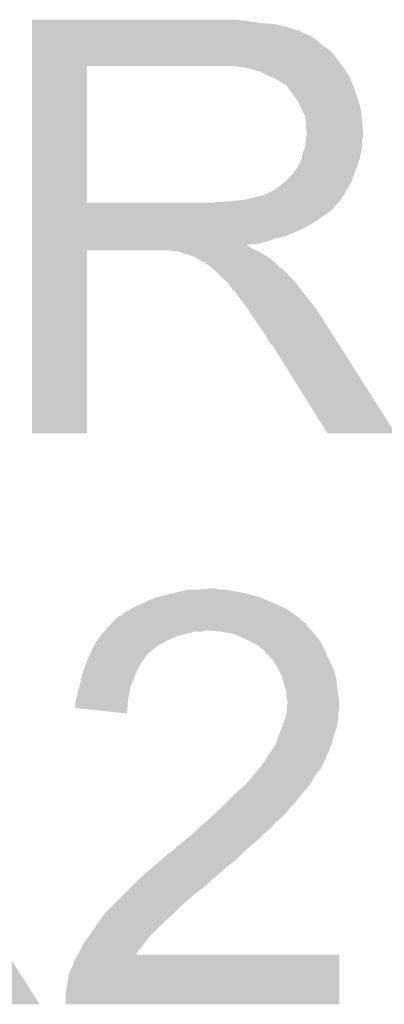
# Model space of a CAD drawing. Extents: x -1.3 to 24.2, y -3.9 to 56.
# Tile 47 of 54: x 14.449 to 15.308, y 34.138 to 36.459. Entities that reach past the tile are written whole.
import ezdxf

# ---------------------------------------------------------------- set-up
doc = ezdxf.new("R2010")
doc.units = 0
doc.layers.add('ETH_WIZ_3_CLICK_V102_GTO', color=11, linetype='CONTINUOUS')

msp = doc.modelspace()

# ---------------------------------------------------------------- linework, layer by layer
at = {"layer": 'ETH_WIZ_3_CLICK_V102_GTO'}
for points in [[(14.478022, 36.45662), (14.478024, 36.45916), (14.98346, 36.45662), (14.95552, 36.45916)], [(14.478022, 36.45154), (14.478022, 36.45662), (15.013938, 36.45154), (14.98346, 36.45662)], [(14.478022, 36.449), (14.478022, 36.45154), (15.0495, 36.449), (15.013938, 36.45154)], [(14.478022, 36.44138), (14.478022, 36.449), (15.079978, 36.44138), (15.0495, 36.449)], [(14.478022, 36.4363), (14.478022, 36.44138), (15.095222, 36.4363), (15.079978, 36.44138)], [(14.478022, 36.43376), (14.478022, 36.4363), (15.107922, 36.43376), (15.095222, 36.4363)], [(14.478022, 36.433736), (14.478022, 36.43376), (15.11046, 36.433736), (15.107922, 36.43376)], [(14.478022, 36.431214), (14.478022, 36.433736), (15.110476, 36.431214), (15.11046, 36.433736)], [(14.478022, 36.42614), (14.478022, 36.431214), (15.12062, 36.42614), (15.110476, 36.431214)], [(14.478022, 36.421058), (14.478022, 36.42614), (15.133322, 36.421058), (15.12062, 36.42614)], [(14.478022, 36.4109), (14.478022, 36.421058), (15.14856, 36.4109), (15.133322, 36.421058)], [(14.478022, 36.3982), (14.478022, 36.4109), (15.1638, 36.3982), (15.14856, 36.4109)], [(14.47802, 36.36264), (14.478022, 36.382958), (15.19936, 36.36264), (15.184122, 36.382958)], [(14.478022, 36.382958), (14.478022, 36.3982), (15.184122, 36.382958), (15.1638, 36.3982)], [(14.47802, 36.34994), (14.47802, 36.36264), (15.209238, 36.34994), (15.19936, 36.36264)], [(14.478012, 36.027382), (14.47802, 36.349918), (14.607542, 36.027382), (14.607542, 36.349918)], [(14.47802, 36.349918), (14.47802, 36.34994), (14.607542, 36.349918), (14.91488, 36.34994)], [(14.986002, 36.34486), (14.952982, 36.34994), (15.213188, 36.34486), (15.209238, 36.34994)], [(15.004636, 36.339778), (14.986002, 36.34486), (15.21714, 36.339778), (15.213188, 36.34486)], [(15.01394, 36.33724), (15.004636, 36.339778), (15.217144, 36.33724), (15.21714, 36.339778)], [(15.013952, 36.337234), (15.01394, 36.33724), (15.217144, 36.337234), (15.217144, 36.33724)], [(15.034256, 36.327082), (15.013952, 36.337234), (15.22476, 36.327082), (15.217144, 36.337234)], [(15.03426, 36.32708), (15.034256, 36.327082), (15.224762, 36.32708), (15.22476, 36.327082)], [(15.05204, 36.31946), (15.03426, 36.32708), (15.22781, 36.31946), (15.224762, 36.32708)], [(15.06051, 36.31438), (15.05204, 36.31946), (15.22984, 36.31438), (15.22781, 36.31946)], [(15.06474, 36.311842), (15.06051, 36.31438), (15.230928, 36.311842), (15.22984, 36.31438)], [(15.072364, 36.30676), (15.06474, 36.311842), (15.233106, 36.30676), (15.230928, 36.311842)], [(15.074904, 36.306752), (15.072364, 36.30676), (15.23311, 36.306752), (15.233106, 36.30676)], [(15.08252, 36.2966), (15.074904, 36.306752), (15.23746, 36.2966), (15.23311, 36.306752)], [(15.09014, 36.28644), (15.08252, 36.2966), (15.240848, 36.28644), (15.23746, 36.2966)], [(15.09921, 36.27374), (15.09014, 36.28644), (15.24508, 36.27374), (15.240848, 36.28644)], [(15.10284, 36.268656), (15.09921, 36.27374), (15.246606, 36.268656), (15.24508, 36.27374)], [(15.113, 36.248338), (15.10284, 36.268656), (15.2527, 36.248338), (15.246606, 36.268656)], [(15.12062, 36.233096), (15.113, 36.248338), (15.254226, 36.233096), (15.2527, 36.248338)], [(15.122072, 36.22294), (15.12062, 36.233096), (15.25524, 36.22294), (15.254226, 36.233096)], [(15.12316, 36.215318), (15.122072, 36.22294), (15.255876, 36.215318), (15.25524, 36.22294)], [(15.123162, 36.202618), (15.12316, 36.215318), (15.256934, 36.202618), (15.255876, 36.215318)], [(15.1257, 36.194996), (15.123162, 36.202618), (15.25757, 36.194996), (15.256934, 36.202618)], [(15.1257, 36.192462), (15.1257, 36.194996), (15.25778, 36.192462), (15.25757, 36.194996)], [(15.120618, 36.156898), (15.12352, 36.177216), (15.25524, 36.156898), (15.25524, 36.177216)], [(15.12352, 36.177216), (15.124246, 36.182296), (15.25524, 36.177216), (15.257778, 36.182296)], [(15.124246, 36.182296), (15.1257, 36.19246), (15.257778, 36.182296), (15.257778, 36.19246)], [(15.1257, 36.19246), (15.1257, 36.192462), (15.257778, 36.19246), (15.25778, 36.192462)], [(15.11554, 36.144198), (15.120618, 36.156898), (15.252698, 36.144198), (15.25524, 36.156898)], [(15.107918, 36.118796), (15.112998, 36.131498), (15.245538, 36.118796), (15.250156, 36.131498)], [(15.112998, 36.1315), (15.11554, 36.144198), (15.250158, 36.1315), (15.252698, 36.144198)], [(15.112998, 36.131498), (15.112998, 36.1315), (15.250156, 36.131498), (15.250158, 36.1315)], [(15.0876, 36.09086), (15.097758, 36.103558), (15.23538, 36.09086), (15.239998, 36.103558)], [(15.097758, 36.103558), (15.100298, 36.1061), (15.239998, 36.103558), (15.240922, 36.1061)], [(15.100298, 36.1061), (15.10284, 36.111178), (15.240922, 36.1061), (15.242768, 36.111178)], [(15.10284, 36.111178), (15.107918, 36.118796), (15.242768, 36.111178), (15.245538, 36.118796)], [(15.071722, 36.075618), (15.074898, 36.078158), (15.22984, 36.075618), (15.230762, 36.078158)], [(15.074898, 36.078158), (15.0876, 36.09086), (15.230762, 36.078158), (15.23538, 36.09086)], [(15.039338, 36.05276), (15.049496, 36.057838), (15.216506, 36.05276), (15.219468, 36.057838)], [(15.049496, 36.057838), (15.071722, 36.075618), (15.219468, 36.057838), (15.22984, 36.075618)], [(14.935198, 36.0299), (14.980918, 36.03498), (15.201898, 36.0299), (15.205286, 36.03498)], [(14.980918, 36.03498), (15.021558, 36.04514), (15.205286, 36.03498), (15.212062, 36.04514)], [(15.024096, 36.04514), (15.031714, 36.050218), (15.212062, 36.04514), (15.215024, 36.050218)], [(15.031714, 36.050218), (15.039338, 36.05276), (15.215024, 36.050218), (15.216506, 36.05276)], [(14.478012, 36.02736), (14.478012, 36.027382), (14.897098, 36.02736), (14.607542, 36.027382)], [(14.478012, 36.017196), (14.478012, 36.02736), (15.1892, 36.017196), (15.19936, 36.02736)], [(14.478012, 36.01466), (14.478012, 36.017196), (15.189176, 36.01466), (15.1892, 36.017196)], [(14.478012, 36.014644), (14.478012, 36.01466), (15.186654, 36.014644), (15.189176, 36.01466)], [(14.478012, 36.009582), (14.478012, 36.014644), (15.184116, 36.009582), (15.186654, 36.014644)], [(14.478012, 35.99434), (14.478012, 36.009582), (15.16126, 35.99434), (15.184116, 36.009582)], [(14.897098, 36.02736), (14.914864, 36.029898), (15.19936, 36.02736), (15.201898, 36.029898)], [(14.914864, 36.029898), (14.91488, 36.0299), (15.201898, 36.029898), (15.201898, 36.0299)], [(14.47801, 35.97148), (14.478012, 35.986718), (15.1257, 35.97148), (15.151098, 35.986718)], [(14.478012, 35.986718), (14.478012, 35.99434), (15.151098, 35.986718), (15.16126, 35.99434)], [(14.47801, 35.96386), (14.47801, 35.97148), (15.11046, 35.96386), (15.1257, 35.97148)], [(14.47801, 35.94862), (14.47801, 35.96386), (15.074898, 35.94862), (15.11046, 35.96386)], [(14.47801, 35.943538), (14.47801, 35.94862), (15.052038, 35.943538), (15.074898, 35.94862)], [(14.47801, 35.93592), (14.47801, 35.943538), (15.031718, 35.93592), (15.052038, 35.943538)], [(14.478, 35.483824), (14.47801, 35.915576), (14.607516, 35.483824), (14.60754, 35.915576)], [(14.47801, 35.93084), (14.47801, 35.93592), (15.008858, 35.93084), (15.031718, 35.93592)], [(14.47801, 35.928262), (14.47801, 35.93084), (14.983494, 35.928262), (15.008858, 35.93084)], [(14.47801, 35.925758), (14.47801, 35.928262), (14.986004, 35.925758), (14.983494, 35.928262)], [(14.47801, 35.923218), (14.47801, 35.925758), (14.991082, 35.923218), (14.986004, 35.925758)], [(14.47801, 35.91814), (14.47801, 35.923218), (14.998698, 35.91814), (14.991082, 35.923218)], [(14.47801, 35.9156), (14.47801, 35.91814), (15.00505, 35.9156), (14.998698, 35.91814)], [(14.47801, 35.915576), (14.47801, 35.9156), (14.60754, 35.915576), (14.800578, 35.9156)], [(14.810738, 35.91306), (14.800578, 35.9156), (15.011402, 35.91306), (15.00505, 35.9156)], [(14.825974, 35.910526), (14.823436, 35.91306), (15.015626, 35.910526), (15.011402, 35.91306)], [(14.828516, 35.91052), (14.825974, 35.910526), (15.015636, 35.91052), (15.015626, 35.910526)], [(14.858998, 35.90036), (14.828516, 35.91052), (15.032568, 35.90036), (15.015636, 35.91052)], [(14.864078, 35.89782), (14.858998, 35.90036), (15.0368, 35.89782), (15.032568, 35.90036)], [(14.869158, 35.89528), (14.864078, 35.89782), (15.039976, 35.89528), (15.0368, 35.89782)], [(14.876778, 35.890202), (14.869158, 35.89528), (15.046324, 35.890202), (15.039976, 35.89528)], [(14.881856, 35.887662), (14.876778, 35.890202), (15.049498, 35.887662), (15.046324, 35.890202)], [(14.884396, 35.88766), (14.881856, 35.887662), (15.0495, 35.88766), (15.049498, 35.887662)], [(14.88694, 35.885122), (14.884396, 35.88766), (15.052038, 35.885122), (15.0495, 35.88766)], [(14.8971, 35.8775), (14.88694, 35.885122), (15.05966, 35.8775), (15.052038, 35.885122)], [(14.900276, 35.87496), (14.8971, 35.8775), (15.0622, 35.87496), (15.05966, 35.8775)], [(14.906628, 35.869878), (14.900276, 35.87496), (15.069822, 35.869878), (15.0622, 35.87496)], [(14.909798, 35.867342), (14.906628, 35.869878), (15.072358, 35.867342), (15.069822, 35.869878)], [(14.932662, 35.844478), (14.909798, 35.867342), (15.09522, 35.844478), (15.072358, 35.867342)], [(14.940278, 35.83686), (14.932662, 35.844478), (15.100936, 35.83686), (15.09522, 35.844478)], [(14.947898, 35.826698), (14.940278, 35.83686), (15.108558, 35.826698), (15.100936, 35.83686)], [(14.94917, 35.82416), (14.947898, 35.826698), (15.11046, 35.82416), (15.108558, 35.826698)], [(14.950434, 35.821636), (14.94917, 35.82416), (15.112424, 35.821636), (15.11046, 35.82416)], [(14.95297, 35.82162), (14.950434, 35.821636), (15.112436, 35.82162), (15.112424, 35.821636)], [(14.968216, 35.8013), (14.95297, 35.82162), (15.12824, 35.8013), (15.112436, 35.82162)], [(14.98346, 35.78098), (14.968216, 35.8013), (15.144496, 35.78098), (15.12824, 35.8013)], [(14.986848, 35.775898), (14.98346, 35.78098), (15.14856, 35.775898), (15.144496, 35.78098)], [(15.005474, 35.74796), (14.986848, 35.775898), (15.16634, 35.74796), (15.14856, 35.775898)], [(15.01394, 35.73526), (15.005474, 35.74796), (15.174398, 35.73526), (15.16634, 35.74796)], [(15.02664, 35.717482), (15.01394, 35.73526), (15.185678, 35.717482), (15.174398, 35.73526)], [(15.0368, 35.699698), (15.02664, 35.717482), (15.19696, 35.699698), (15.185678, 35.717482)], [(15.03934, 35.694626), (15.0368, 35.699698), (15.200178, 35.694626), (15.19696, 35.699698)], [(15.044414, 35.69208), (15.03934, 35.694626), (15.201794, 35.69208), (15.200178, 35.694626)], [(15.046962, 35.687), (15.044414, 35.69208), (15.205016, 35.687), (15.201794, 35.69208)], [(15.17396, 35.48381), (15.046962, 35.687), (15.33393, 35.48381), (15.205016, 35.687)], [(14.607516, 35.4838), (14.478, 35.483824), (14.607516, 35.4838), (14.607516, 35.483824)], [(15.333936, 35.4838), (15.33393, 35.48381), (15.333936, 35.4838), (15.17396, 35.48381)], [(14.7828, 35.10026), (14.81328, 35.10788), (15.004418, 35.10026), (14.97584, 35.10788)], [(14.81328, 35.10788), (14.82344, 35.11042), (14.97584, 35.10788), (14.960602, 35.11042)], [(14.82344, 35.11042), (14.846302, 35.1155), (14.960602, 35.11042), (14.930122, 35.1155)], [(14.8717, 35.1155), (14.897098, 35.11804), (14.919962, 35.1155), (14.909802, 35.11804)], [(14.719296, 35.07486), (14.732, 35.07994), (15.067282, 35.07486), (15.05543, 35.07994)], [(14.732, 35.07994), (14.74724, 35.08756), (15.05543, 35.07994), (15.03765, 35.08756)], [(14.74724, 35.08756), (14.76502, 35.095182), (15.03765, 35.08756), (15.019864, 35.095182)], [(14.76502, 35.095182), (14.773906, 35.09772), (15.019864, 35.095182), (15.013942, 35.09772)], [(14.773906, 35.09772), (14.7828, 35.10026), (15.013942, 35.09772), (15.004418, 35.10026)], [(14.68882, 35.054544), (14.696444, 35.062162), (15.09928, 35.054544), (15.088616, 35.062162)], [(14.696444, 35.062162), (14.701518, 35.0647), (15.088616, 35.062162), (15.085062, 35.0647)], [(14.701518, 35.0647), (14.706598, 35.06724), (15.085062, 35.0647), (15.080618, 35.06724)], [(14.706598, 35.06724), (14.719296, 35.07486), (15.080618, 35.06724), (15.067282, 35.07486)], [(14.65834, 35.02914), (14.665942, 35.036742), (15.125704, 35.02914), (15.123164, 35.036742)], [(14.665942, 35.036742), (14.66596, 35.03676), (15.123164, 35.036742), (15.120624, 35.03676)], [(14.66596, 35.03676), (14.668502, 35.039302), (15.120624, 35.03676), (15.118078, 35.039302)], [(14.668502, 35.039302), (14.681204, 35.052), (15.118078, 35.039302), (15.10284, 35.052)], [(14.681204, 35.052), (14.68882, 35.054544), (15.10284, 35.052), (15.09928, 35.054544)], [(14.639292, 35.00628), (14.647756, 35.01644), (14.820898, 35.00628), (14.861538, 35.01644)], [(14.647756, 35.01644), (14.649872, 35.018978), (14.879316, 35.01644), (14.884396, 35.018978)], [(14.649872, 35.018978), (14.649874, 35.01898), (14.884396, 35.018978), (14.892022, 35.01898)], [(14.649874, 35.01898), (14.658338, 35.029138), (15.13586, 35.01898), (15.125706, 35.029138)], [(14.658338, 35.029138), (14.65834, 35.02914), (15.125706, 35.029138), (15.125704, 35.02914)], [(14.922502, 35.01644), (14.892022, 35.01898), (15.1384, 35.01644), (15.13586, 35.01898)], [(14.922514, 35.016438), (14.922502, 35.01644), (15.1384, 35.016438), (15.1384, 35.01644)], [(14.950438, 35.01136), (14.922514, 35.016438), (15.142212, 35.01136), (15.1384, 35.016438)], [(14.963986, 35.00628), (14.950438, 35.01136), (15.146022, 35.00628), (15.142212, 35.01136)], [(14.624232, 34.98342), (14.63149, 34.99612), (14.775184, 34.98342), (14.79804, 34.99612)], [(14.63149, 34.99612), (14.63294, 34.998656), (14.79804, 34.99612), (14.803744, 34.998656)], [(14.63294, 34.998656), (14.639292, 35.00628), (14.803744, 34.998656), (14.820898, 35.00628)], [(14.97076, 35.00374), (14.963986, 35.00628), (15.148562, 35.00374), (15.146022, 35.00628)], [(14.980924, 34.998658), (14.97076, 35.00374), (15.153642, 34.998658), (15.148562, 35.00374)], [(15.006318, 34.98596), (14.980924, 34.998658), (15.16126, 34.98596), (15.153642, 34.998658)], [(15.006322, 34.985958), (15.006318, 34.98596), (15.16126, 34.985958), (15.16126, 34.98596)], [(15.01648, 34.97834), (15.006322, 34.985958), (15.164724, 34.97834), (15.16126, 34.985958)], [(14.611056, 34.95548), (14.614574, 34.9631), (14.7447, 34.95548), (14.74978, 34.9631)], [(14.614574, 34.9631), (14.615746, 34.965638), (14.74978, 34.9631), (14.75232, 34.965638)], [(14.615746, 34.965638), (14.62278, 34.980878), (14.75232, 34.965638), (14.771914, 34.980878)], [(14.62278, 34.980878), (14.624232, 34.98342), (14.771914, 34.980878), (14.775184, 34.98342)], [(15.024096, 34.973258), (15.01648, 34.97834), (15.167034, 34.973258), (15.164724, 34.97834)], [(15.026638, 34.968184), (15.024096, 34.973258), (15.16934, 34.968184), (15.167034, 34.973258)], [(15.036802, 34.95802), (15.026638, 34.968184), (15.17396, 34.95802), (15.16934, 34.968184)], [(14.600284, 34.92754), (14.606632, 34.945318), (14.72692, 34.92754), (14.737078, 34.945318)], [(14.606632, 34.945318), (14.60754, 34.947858), (14.737078, 34.945318), (14.738982, 34.947858)], [(14.60754, 34.947858), (14.611056, 34.95548), (14.738982, 34.947858), (14.7447, 34.95548)], [(15.044418, 34.950402), (15.036802, 34.95802), (15.177478, 34.950402), (15.17396, 34.95802)], [(15.05712, 34.930078), (15.044418, 34.950402), (15.18686, 34.930078), (15.177478, 34.950402)], [(14.594842, 34.9123), (14.600284, 34.92754), (14.720388, 34.9123), (14.72692, 34.92754)], [(15.05966, 34.925), (15.05712, 34.930078), (15.189202, 34.925), (15.18686, 34.930078)], [(15.06728, 34.909762), (15.05966, 34.925), (15.193554, 34.909762), (15.189202, 34.925)], [(14.588066, 34.884358), (14.5923, 34.89706), (14.70914, 34.884358), (14.71422, 34.89706)], [(14.5923, 34.89706), (14.594418, 34.90976), (14.71422, 34.89706), (14.7193, 34.90976)], [(14.594418, 34.90976), (14.594842, 34.9123), (14.7193, 34.90976), (14.720388, 34.9123)], [(15.067918, 34.907218), (15.06728, 34.909762), (15.19428, 34.907218), (15.193554, 34.909762)], [(15.072362, 34.88944), (15.067918, 34.907218), (15.196504, 34.88944), (15.19428, 34.907218)], [(14.58468, 34.86912), (14.587222, 34.88182), (14.7066, 34.86912), (14.708716, 34.88182)], [(14.587222, 34.88182), (14.588066, 34.884358), (14.708716, 34.88182), (14.70914, 34.884358)], [(15.077438, 34.874202), (15.072362, 34.88944), (15.198408, 34.874202), (15.196504, 34.88944)], [(15.07744, 34.861502), (15.077438, 34.874202), (15.199996, 34.861502), (15.198408, 34.874202)], [(14.5796, 34.848802), (14.58087, 34.853882), (14.703632, 34.848802), (14.70406, 34.853882)], [(14.5796, 34.836122), (14.5796, 34.848802), (14.702566, 34.836122), (14.703632, 34.848802)], [(14.58087, 34.853882), (14.58468, 34.86912), (14.70406, 34.853882), (14.7066, 34.86912)], [(15.07998, 34.851342), (15.07744, 34.861502), (15.201266, 34.851342), (15.199996, 34.861502)], [(15.079724, 34.846258), (15.07998, 34.848798), (15.2019, 34.846258), (15.201584, 34.848798)], [(15.07998, 34.848798), (15.07998, 34.851342), (15.201584, 34.848798), (15.201266, 34.851342)], [(14.701496, 34.823402), (14.5796, 34.836122), (14.701496, 34.823402), (14.702566, 34.836122)], [(15.07363, 34.8107), (15.07744, 34.823402), (15.19936, 34.8107), (15.19936, 34.823402)], [(15.07744, 34.823402), (15.077692, 34.825938), (15.19936, 34.823402), (15.19936, 34.825938)], [(15.077692, 34.825938), (15.078708, 34.836098), (15.19936, 34.825938), (15.2019, 34.836098)], [(15.078708, 34.836098), (15.079724, 34.846258), (15.2019, 34.836098), (15.2019, 34.846258)], [(15.06982, 34.797998), (15.07363, 34.8107), (15.197544, 34.797998), (15.19936, 34.8107)], [(15.05966, 34.7726), (15.067786, 34.792916), (15.1892, 34.7726), (15.196818, 34.792916)], [(15.067786, 34.792916), (15.06982, 34.797998), (15.196818, 34.792916), (15.197544, 34.797998)], [(15.052886, 34.752278), (15.059658, 34.772598), (15.184118, 34.752278), (15.1892, 34.772598)], [(15.059658, 34.772598), (15.05966, 34.7726), (15.1892, 34.772598), (15.1892, 34.7726)], [(15.037644, 34.729416), (15.03934, 34.73196), (15.17396, 34.729416), (15.176494, 34.73196)], [(15.03934, 34.731962), (15.05204, 34.74974), (15.176496, 34.731962), (15.183164, 34.74974)], [(15.03934, 34.73196), (15.03934, 34.731962), (15.176494, 34.73196), (15.176496, 34.731962)], [(15.05204, 34.74974), (15.052886, 34.752278), (15.183164, 34.74974), (15.184118, 34.752278)], [(15.024106, 34.706576), (15.025368, 34.7091), (15.165076, 34.706576), (15.16634, 34.7091)], [(15.025368, 34.7091), (15.029182, 34.716722), (15.16634, 34.7091), (15.169388, 34.716722)], [(15.029182, 34.716722), (15.032566, 34.7218), (15.169388, 34.716722), (15.17142, 34.7218)], [(15.032566, 34.7218), (15.037644, 34.729416), (15.17142, 34.7218), (15.17396, 34.729416)], [(15.00039, 34.678618), (15.013094, 34.693864), (15.146018, 34.678618), (15.15872, 34.693864)], [(15.013094, 34.693864), (15.02156, 34.704024), (15.15872, 34.693864), (15.1638, 34.704024)], [(15.02156, 34.704024), (15.021584, 34.70656), (15.1638, 34.704024), (15.165068, 34.70656)], [(15.021584, 34.70656), (15.024106, 34.706576), (15.165068, 34.70656), (15.165076, 34.706576)], [(14.980922, 34.655762), (14.99616, 34.67354), (15.13332, 34.655762), (15.143196, 34.67354)], [(14.99616, 34.67354), (15.00039, 34.678618), (15.143196, 34.67354), (15.146018, 34.678618)], [(14.95806, 34.63544), (14.96314, 34.64052), (15.11554, 34.63544), (15.119984, 34.64052)], [(14.96314, 34.64052), (14.980922, 34.65576), (15.119984, 34.64052), (15.133318, 34.65576)], [(14.980922, 34.65576), (14.980922, 34.655762), (15.133318, 34.65576), (15.13332, 34.655762)], [(14.93266, 34.61004), (14.95806, 34.63544), (15.09522, 34.61004), (15.11554, 34.63544)], [(14.897488, 34.577018), (14.9139, 34.592258), (15.064738, 34.577018), (15.079978, 34.592258)], [(14.9139, 34.592258), (14.922108, 34.59988), (15.079978, 34.592258), (15.08506, 34.59988)], [(14.922108, 34.59988), (14.92758, 34.60496), (15.08506, 34.59988), (15.09014, 34.60496)], [(14.92758, 34.60496), (14.93266, 34.61004), (15.09014, 34.60496), (15.09522, 34.61004)], [(14.88609, 34.566858), (14.89202, 34.57194), (15.052038, 34.566858), (15.05839, 34.57194)], [(14.89202, 34.57194), (14.897488, 34.577018), (15.05839, 34.57194), (15.064738, 34.577018)], [(14.859002, 34.541462), (14.871698, 34.554158), (15.026642, 34.541462), (15.041878, 34.554158)], [(14.871698, 34.554158), (14.87424, 34.5567), (15.041878, 34.554158), (15.04391, 34.5567)], [(14.87424, 34.5567), (14.88609, 34.566858), (15.04391, 34.5567), (15.052038, 34.566858)], [(14.83106, 34.5186), (14.84376, 34.52876), (15.002084, 34.5186), (15.01394, 34.52876)], [(14.84376, 34.52876), (14.858998, 34.541458), (15.01394, 34.52876), (15.026638, 34.541458)], [(14.858998, 34.541458), (14.859002, 34.541462), (15.026638, 34.541458), (15.026642, 34.541462)], [(14.808206, 34.498286), (14.820902, 34.51098), (14.978384, 34.498286), (14.993194, 34.51098)], [(14.820902, 34.51098), (14.83106, 34.5186), (14.993194, 34.51098), (15.002084, 34.5186)], [(14.7701, 34.4678), (14.781954, 34.47796), (14.944996, 34.4678), (14.958058, 34.47796)], [(14.781954, 34.47796), (14.805664, 34.49828), (14.958058, 34.47796), (14.978378, 34.49828)], [(14.805664, 34.49828), (14.80651, 34.498282), (14.978378, 34.49828), (14.97838, 34.498282)], [(14.80651, 34.498282), (14.808206, 34.498286), (14.97838, 34.498282), (14.978384, 34.498286)], [(14.73708, 34.43986), (14.761094, 34.46018), (14.91234, 34.43986), (14.9352, 34.46018)], [(14.761094, 34.46018), (14.7701, 34.4678), (14.9352, 34.46018), (14.944996, 34.4678)], [(14.71422, 34.417), (14.729458, 34.432238), (14.886938, 34.417), (14.902178, 34.432238)], [(14.729458, 34.432238), (14.73454, 34.43732), (14.902178, 34.432238), (14.9098, 34.43732)], [(14.73454, 34.43732), (14.73708, 34.43986), (14.9098, 34.43732), (14.91234, 34.43986)], [(14.68882, 34.3916), (14.7066, 34.40938), (14.85392, 34.3916), (14.87678, 34.40938)], [(14.7066, 34.40938), (14.71422, 34.417), (14.87678, 34.40938), (14.886938, 34.417)], [(14.6685, 34.37128), (14.68882, 34.3916), (14.83106, 34.37128), (14.85392, 34.3916)], [(14.648182, 34.350962), (14.6685, 34.37128), (14.810742, 34.350962), (14.83106, 34.37128)], [(14.33576, 34.13761), (14.208762, 34.3408), (14.49573, 34.13761), (14.366816, 34.3408)], [(14.633956, 34.330642), (14.646402, 34.34842), (14.78788, 34.330642), (14.8082, 34.34842)], [(14.646402, 34.34842), (14.648182, 34.350962), (14.8082, 34.34842), (14.810742, 34.350962)], [(14.61516, 34.3027), (14.6304, 34.32556), (14.75994, 34.3027), (14.782798, 34.32556)], [(14.6304, 34.32556), (14.633956, 34.330642), (14.782798, 34.32556), (14.78788, 34.330642)], [(14.599922, 34.282378), (14.611348, 34.297618), (14.743428, 34.282378), (14.75486, 34.297618)], [(14.611348, 34.297618), (14.61516, 34.3027), (14.75486, 34.297618), (14.75994, 34.3027)], [(14.58976, 34.26206), (14.597382, 34.2773), (14.727798, 34.26206), (14.73962, 34.2773)], [(14.597382, 34.2773), (14.599922, 34.282378), (14.73962, 34.2773), (14.743428, 34.282378)], [(14.57452, 34.23158), (14.5796, 34.244282), (15.201894, 34.23158), (15.201896, 34.244282)], [(14.5796, 34.244282), (14.58539, 34.254416), (15.201896, 34.244282), (15.2019, 34.254416)], [(14.58539, 34.254416), (14.585404, 34.25444), (15.2019, 34.254416), (14.721888, 34.25444)], [(14.585404, 34.25444), (14.58976, 34.26206), (14.721888, 34.25444), (14.727798, 34.26206)], [(14.564362, 34.206182), (14.569444, 34.22142), (15.20189, 34.206182), (15.201892, 34.22142)], [(14.569444, 34.22142), (14.57198, 34.223964), (15.201892, 34.22142), (15.201892, 34.223964)], [(14.57198, 34.223964), (14.57452, 34.23158), (15.201892, 34.223964), (15.201894, 34.23158)], [(14.56182, 34.19094), (14.564362, 34.206182), (15.201886, 34.19094), (15.20189, 34.206182)], [(14.55674, 34.165542), (14.56182, 34.19094), (15.20188, 34.165542), (15.201886, 34.19094)], [(14.55674, 34.137624), (14.55674, 34.165542), (15.201876, 34.137624), (15.20188, 34.165542)], [(14.495736, 34.1376), (14.49573, 34.13761), (14.495736, 34.1376), (14.33576, 34.13761)], [(15.201876, 34.1376), (14.55674, 34.137624), (15.201876, 34.1376), (15.201876, 34.137624)]]:
    msp.add_solid(points, dxfattribs=at)

doc.saveas('drawing.dxf')
